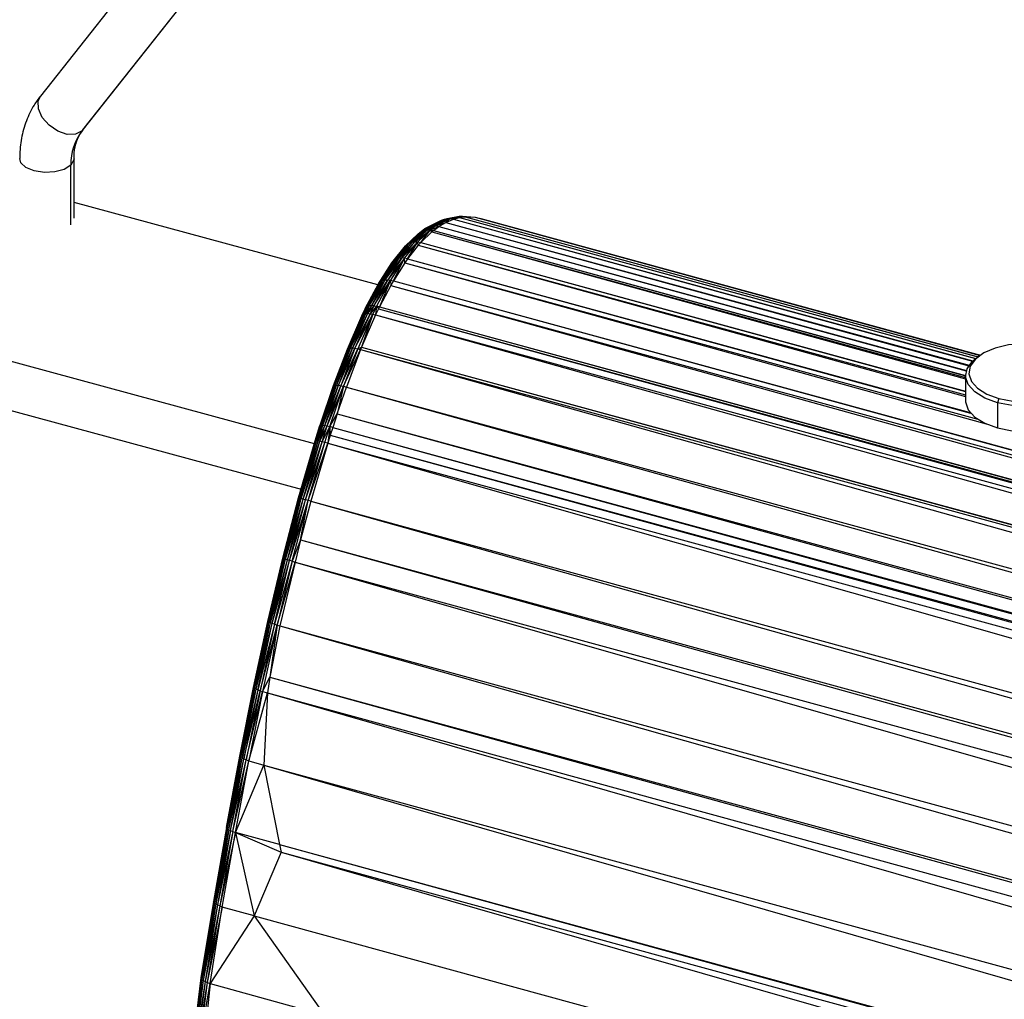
# Paper-space layout '_Trimétrica' of a CAD drawing. Header units: millimetres. Extents: x -83 to 632, y -116 to 1729.
# Tile 3 of 12: x -5 to 85, y 106 to 197. Entities that reach past the tile are written whole.
import ezdxf

# ---------------------------------------------------------------- set-up
doc = ezdxf.new("R2010")
doc.units = ezdxf.units.MM

psp = doc.layouts.new('_Trimétrica')

# ---------------------------------------------------------------- linework, layer by layer
at = {"color": 7, "linetype": 'Continuous', "lineweight": 25}
for p, q in [((178.643, 419.608), (-3.484, 189.519)), ((0.346, 186.316), (183.881, 418.184)), ((0.436, 186.416), (183.89, 418.181)), ((0.436, 186.416), (0.346, 186.316)), ((-0.678, 177.673), (-0.678, 183.162)), ((-0.39, 178.272), (-0.39, 183.763)), ((27.566, 172.132), (-0.39, 179.73)), ((32.133, 177.453), (33.694, 178.203)), ((32.133, 177.453), (33.435, 178.109)), ((32.38, 177.54), (33.967, 178.248)), ((32.38, 177.54), (33.694, 178.203)), ((32.644, 177.581), (33.967, 178.248)), ((32.644, 177.581), (34.247, 178.244)), ((34.247, 178.244), (32.918, 177.574)), ((32.918, 177.574), (33.823, 177.891)), ((33.196, 177.519), (33.823, 177.891)), ((33.435, 178.109), (33.694, 178.203)), ((33.694, 178.203), (35.052, 178.465)), ((33.694, 178.203), (34.772, 178.418)), ((33.694, 178.203), (33.967, 178.248)), ((34.247, 178.244), (33.823, 177.891)), ((33.823, 177.891), (34.527, 178.19)), ((33.823, 177.891), (81.982, 164.745)), ((33.823, 177.891), (81.952, 164.7)), ((33.967, 178.248), (35.052, 178.465)), ((33.967, 178.248), (35.336, 178.462)), ((33.967, 178.248), (34.247, 178.244)), ((35.336, 178.462), (34.247, 178.244)), ((34.247, 178.244), (35.101, 178.343)), ((34.247, 178.244), (34.527, 178.19)), ((34.527, 178.19), (35.101, 178.343)), ((34.527, 178.19), (82.326, 165.143)), ((34.527, 178.19), (82.287, 165.105)), ((34.772, 178.418), (35.052, 178.465)), ((35.052, 178.465), (35.336, 178.462)), ((35.336, 178.462), (35.101, 178.343)), ((35.101, 178.343), (35.617, 178.408)), ((35.101, 178.343), (82.601, 165.378)), ((35.101, 178.343), (82.572, 165.355)), ((35.336, 178.462), (35.617, 178.408)), ((35.336, 178.462), (36.526, 178.36)), ((35.617, 178.408), (82.809, 165.527)), ((35.617, 178.408), (36.526, 178.36)), ((35.617, 178.408), (82.788, 165.512)), ((36.526, 178.36), (83.017, 165.669)), ((36.526, 178.36), (37.051, 178.236)), ((36.526, 178.36), (82.997, 165.656)), ((37.051, 178.236), (83.037, 165.683)), ((37.051, 178.236), (83.035, 165.682)), ((30.119, 175.743), (31.433, 176.972)), ((30.119, 175.743), (31.245, 176.804)), ((30.29, 175.894), (31.651, 177.099)), ((30.29, 175.894), (31.433, 176.972)), ((30.493, 176.007), (31.893, 177.183)), ((30.493, 176.007), (31.651, 177.099)), ((30.723, 176.079), (32.154, 177.221)), ((30.723, 176.079), (31.893, 177.183)), ((30.974, 176.109), (32.154, 177.221)), ((30.974, 176.109), (32.425, 177.212)), ((32.425, 177.212), (31.24, 176.095)), ((31.245, 176.804), (31.433, 176.972)), ((31.433, 176.972), (32.133, 177.453)), ((31.433, 176.972), (31.909, 177.321)), ((31.433, 176.972), (31.651, 177.099)), ((31.515, 176.038), (32.425, 177.212)), ((32.549, 177.032), (31.515, 176.038)), ((31.651, 177.099), (32.38, 177.54)), ((31.651, 177.099), (32.133, 177.453)), ((31.651, 177.099), (31.893, 177.183)), ((31.893, 177.183), (32.644, 177.581)), ((31.893, 177.183), (32.38, 177.54)), ((31.893, 177.183), (32.154, 177.221)), ((31.909, 177.321), (32.133, 177.453)), ((32.133, 177.453), (32.38, 177.54)), ((32.154, 177.221), (32.644, 177.581)), ((32.154, 177.221), (32.918, 177.574)), ((32.154, 177.221), (32.425, 177.212)), ((32.38, 177.54), (32.644, 177.581)), ((32.918, 177.574), (32.425, 177.212)), ((32.425, 177.212), (33.196, 177.519)), ((32.549, 177.032), (32.425, 177.212)), ((32.425, 177.212), (32.702, 177.157)), ((32.702, 177.157), (32.549, 177.032)), ((32.549, 177.032), (81.665, 163.626)), ((32.549, 177.032), (81.665, 163.496)), ((32.644, 177.581), (32.918, 177.574)), ((32.702, 177.157), (33.196, 177.519)), ((32.702, 177.157), (81.665, 163.793)), ((32.702, 177.157), (81.665, 163.776)), ((32.918, 177.574), (33.196, 177.519)), ((33.196, 177.519), (81.742, 164.269)), ((33.196, 177.519), (81.727, 164.223)), ((28.97, 174.316), (30.29, 175.894)), ((29.123, 174.446), (30.493, 176.007)), ((29.123, 174.446), (30.29, 175.894)), ((29.311, 174.541), (30.723, 176.079)), ((29.311, 174.541), (30.493, 176.007)), ((29.529, 174.598), (30.974, 176.109)), ((29.529, 174.598), (30.723, 176.079)), ((29.772, 174.617), (30.974, 176.109)), ((31.24, 176.095), (29.772, 174.617)), ((30.033, 174.597), (31.24, 176.095)), ((30.119, 175.743), (30.29, 175.894)), ((30.29, 175.894), (30.493, 176.007)), ((30.306, 174.538), (31.24, 176.095)), ((30.493, 176.007), (30.723, 176.079)), ((30.723, 176.079), (30.974, 176.109)), ((30.974, 176.109), (31.24, 176.095)), ((31.286, 175.782), (31.24, 176.095)), ((31.24, 176.095), (31.515, 176.038)), ((31.515, 176.038), (31.286, 175.782)), ((31.515, 176.038), (81.665, 162.35)), ((31.515, 176.038), (81.665, 162.317)), ((28.97, 174.316), (30.119, 175.743)), ((31.286, 175.782), (30.306, 174.538)), ((31.286, 175.782), (81.665, 162.031)), ((31.286, 175.782), (81.665, 161.873)), ((-38.858, 173.999), (21.722, 157.534)), ((27.629, 172.251), (28.97, 174.316)), ((27.629, 172.251), (28.855, 174.155)), ((27.725, 172.383), (29.123, 174.446)), ((27.725, 172.383), (28.97, 174.316)), ((27.862, 172.487), (29.311, 174.541)), ((27.862, 172.487), (29.123, 174.446)), ((28.036, 172.559), (29.529, 174.598)), ((28.036, 172.559), (29.311, 174.541)), ((28.242, 172.599), (29.772, 174.617)), ((28.242, 172.599), (29.529, 174.598)), ((29.772, 174.617), (28.477, 172.604)), ((30.033, 174.597), (28.477, 172.604)), ((30.033, 174.597), (28.732, 172.576)), ((28.855, 174.155), (28.97, 174.316)), ((28.97, 174.316), (29.123, 174.446)), ((29.004, 172.514), (30.033, 174.597)), ((30.046, 174.166), (29.004, 172.514)), ((29.123, 174.446), (29.311, 174.541)), ((29.311, 174.541), (29.529, 174.598)), ((29.529, 174.598), (29.772, 174.617)), ((30.033, 174.597), (29.772, 174.617)), ((30.046, 174.166), (30.033, 174.597)), ((30.306, 174.538), (30.033, 174.597)), ((30.306, 174.538), (30.046, 174.166)), ((30.046, 174.166), (82.781, 159.772)), ((30.046, 174.166), (83.557, 159.345)), ((30.306, 174.538), (82.077, 160.406)), ((30.306, 174.538), (82.128, 160.345)), ((26.412, 169.967), (27.725, 172.383)), ((26.412, 169.967), (27.629, 172.251)), ((26.492, 170.07), (27.862, 172.487)), ((26.492, 170.07), (27.725, 172.383)), ((26.615, 170.148), (28.036, 172.559)), ((26.615, 170.148), (27.862, 172.487)), ((26.777, 170.199), (28.242, 172.599)), ((26.777, 170.199), (28.036, 172.559)), ((26.974, 170.22), (28.477, 172.604)), ((26.974, 170.22), (28.242, 172.599)), ((28.477, 172.604), (27.201, 170.213)), ((27.201, 170.213), (28.732, 172.576)), ((28.732, 172.576), (27.453, 170.177)), ((27.629, 172.251), (27.725, 172.383)), ((28.732, 172.576), (27.723, 170.113)), ((27.725, 172.383), (27.862, 172.487)), ((27.862, 172.487), (28.036, 172.559)), ((28.036, 172.559), (28.242, 172.599)), ((28.242, 172.599), (28.477, 172.604)), ((28.477, 172.604), (28.732, 172.576)), ((28.732, 172.576), (28.761, 172.091)), ((28.732, 172.576), (29.004, 172.514)), ((29.004, 172.514), (28.761, 172.091)), ((29.004, 172.514), (511.142, 40.418)), ((29.004, 172.514), (511.384, 40.843)), ((28.761, 172.091), (27.723, 170.113)), ((28.761, 172.091), (510.107, 38.434)), ((28.761, 172.091), (511.142, 40.418)), ((26.431, 169.479), (24.914, 166.315)), ((26.626, 169.497), (25.064, 166.338)), ((26.431, 169.479), (25.064, 166.338)), ((26.626, 169.497), (25.251, 166.337)), ((26.852, 169.486), (25.251, 166.337)), ((26.852, 169.486), (25.47, 166.314)), ((26.492, 170.07), (26.075, 169.268)), ((26.412, 169.967), (26.075, 169.268)), ((26.615, 170.148), (26.153, 169.364)), ((26.492, 170.07), (26.153, 169.364)), ((26.777, 170.199), (26.272, 169.435)), ((26.615, 170.148), (26.272, 169.435)), ((26.272, 169.435), (26.431, 169.479)), ((26.412, 169.967), (26.492, 170.07)), ((26.974, 170.22), (26.431, 169.479)), ((26.777, 170.199), (26.431, 169.479)), ((26.431, 169.479), (26.626, 169.497)), ((26.492, 170.07), (26.615, 170.148)), ((26.777, 170.199), (26.615, 170.148)), ((26.974, 170.22), (26.626, 169.497)), ((27.201, 170.213), (26.626, 169.497)), ((26.626, 169.497), (26.852, 169.486)), ((26.974, 170.22), (26.777, 170.199)), ((27.201, 170.213), (26.852, 169.486)), ((27.453, 170.177), (26.852, 169.486)), ((26.852, 169.486), (27.102, 169.447)), ((27.201, 170.213), (26.974, 170.22)), ((27.453, 170.177), (27.102, 169.447)), ((27.201, 170.213), (27.453, 170.177)), ((27.453, 170.177), (27.372, 169.382)), ((27.632, 169.927), (27.372, 169.382)), ((27.723, 170.113), (27.453, 170.177)), ((27.453, 170.177), (27.632, 169.927)), ((27.723, 170.113), (27.632, 169.927)), ((27.632, 169.927), (509.756, 37.701)), ((27.632, 169.927), (510.016, 38.248)), ((27.723, 170.113), (510.107, 38.434)), ((27.723, 170.113), (510.016, 38.248)), ((-36.814, 168.904), (20.501, 153.327)), ((26.153, 169.364), (24.741, 166.203)), ((26.075, 169.268), (24.741, 166.203)), ((26.272, 169.435), (24.806, 166.27)), ((26.153, 169.364), (24.806, 166.27)), ((26.272, 169.435), (24.914, 166.315)), ((25.47, 166.314), (27.102, 169.447)), ((27.102, 169.447), (25.718, 166.267)), ((27.102, 169.447), (26.075, 166.419)), ((27.372, 169.382), (26.075, 166.419)), ((26.075, 169.268), (26.153, 169.364)), ((26.153, 169.364), (26.272, 169.435)), ((27.102, 169.447), (27.372, 169.382)), ((27.372, 169.382), (508.461, 34.729)), ((27.372, 169.382), (509.756, 37.701)), ((24.806, 166.27), (23.467, 162.842)), ((24.741, 166.203), (23.467, 162.842)), ((24.914, 166.315), (23.522, 162.884)), ((24.806, 166.27), (23.522, 162.884)), ((25.064, 166.338), (23.622, 162.908)), ((24.914, 166.315), (23.622, 162.908)), ((25.064, 166.338), (23.765, 162.912)), ((25.251, 166.337), (23.765, 162.912)), ((25.251, 166.337), (23.946, 162.897)), ((23.946, 162.897), (25.47, 166.314)), ((25.47, 166.314), (24.161, 162.862)), ((24.161, 162.862), (25.718, 166.267)), ((25.718, 166.267), (24.406, 162.809)), ((24.406, 162.809), (25.986, 166.199)), ((25.986, 166.199), (24.673, 162.739)), ((24.741, 166.203), (24.806, 166.27)), ((24.806, 166.27), (24.914, 166.315)), ((24.914, 166.315), (25.064, 166.338)), ((25.064, 166.338), (25.251, 166.337)), ((25.251, 166.337), (25.47, 166.314)), ((25.47, 166.314), (25.718, 166.267)), ((25.718, 166.267), (26.075, 166.419)), ((25.718, 166.267), (25.986, 166.199)), ((26.075, 166.419), (25.986, 166.199)), ((25.986, 166.199), (507.058, 31.038)), ((25.986, 166.199), (508.372, 34.509)), ((26.075, 166.419), (508.461, 34.729)), ((26.075, 166.419), (508.372, 34.509)), ((83.008, 165.663), (82.768, 165.499)), ((81.665, 163.797), (81.665, 161.483)), ((23.522, 162.884), (22.242, 159.211)), ((23.467, 162.842), (22.242, 159.211)), ((23.622, 162.908), (22.29, 159.233)), ((23.522, 162.884), (22.29, 159.233)), ((22.384, 159.239), (23.765, 162.912)), ((23.622, 162.908), (22.384, 159.239)), ((22.522, 159.227), (23.765, 162.912)), ((22.522, 159.227), (23.946, 162.897)), ((22.699, 159.199), (23.946, 162.897)), ((22.699, 159.199), (24.161, 162.862)), ((22.911, 159.155), (24.161, 162.862)), ((22.911, 159.155), (24.406, 162.809)), ((23.154, 159.097), (24.406, 162.809)), ((23.467, 162.842), (23.522, 162.884)), ((23.522, 162.884), (23.622, 162.908)), ((23.622, 162.908), (23.765, 162.912)), ((23.765, 162.912), (23.946, 162.897)), ((24.406, 162.809), (23.831, 160.287)), ((23.831, 160.287), (24.673, 162.739)), ((23.946, 162.897), (24.161, 162.862)), ((24.161, 162.862), (24.406, 162.809)), ((24.406, 162.809), (24.673, 162.739)), ((24.673, 162.739), (506.213, 28.578)), ((24.673, 162.739), (507.058, 31.038)), ((84.738, 161.685), (84.598, 161.292)), ((84.598, 161.292), (84.598, 158.977)), ((23.154, 159.097), (23.831, 160.287)), ((23.831, 160.287), (23.42, 159.025)), ((23.831, 160.287), (506.213, 28.578)), ((23.831, 160.287), (505.801, 27.312)), ((22.29, 159.233), (21.795, 157.787)), ((21.795, 157.787), (22.242, 159.211)), ((22.384, 159.239), (21.841, 157.802)), ((21.841, 157.802), (22.29, 159.233)), ((21.933, 157.802), (22.384, 159.239)), ((21.933, 157.802), (22.522, 159.227)), ((22.069, 157.786), (22.522, 159.227)), ((22.069, 157.786), (22.699, 159.199)), ((22.242, 159.211), (22.29, 159.233)), ((22.244, 157.754), (22.699, 159.199)), ((22.244, 157.754), (22.911, 159.155)), ((22.29, 159.233), (22.384, 159.239)), ((22.384, 159.239), (22.522, 159.227)), ((22.456, 157.707), (22.911, 159.155)), ((22.456, 157.707), (23.154, 159.097)), ((22.522, 159.227), (22.699, 159.199)), ((22.698, 157.646), (23.154, 159.097)), ((22.699, 159.199), (22.911, 159.155)), ((22.911, 159.155), (23.154, 159.097)), ((23.154, 159.097), (22.964, 157.573)), ((23.154, 159.097), (23.195, 158.313)), ((23.42, 159.025), (23.154, 159.097)), ((23.42, 159.025), (23.195, 158.313)), ((23.42, 159.025), (505.801, 27.312)), ((23.42, 159.025), (505.574, 26.597)), ((21.841, 157.802), (20.269, 152.527)), ((20.269, 152.527), (21.795, 157.787)), ((20.309, 152.523), (21.933, 157.802)), ((20.309, 152.523), (21.841, 157.802)), ((20.396, 152.504), (21.933, 157.802)), ((20.396, 152.504), (22.069, 157.786)), ((20.527, 152.472), (22.069, 157.786)), ((20.527, 152.472), (22.244, 157.754)), ((20.699, 152.427), (22.244, 157.754)), ((20.699, 152.427), (22.456, 157.707)), ((20.907, 152.371), (22.456, 157.707)), ((21.841, 157.802), (21.795, 157.787)), ((21.933, 157.802), (21.841, 157.802)), ((22.069, 157.786), (21.933, 157.802)), ((22.244, 157.754), (22.069, 157.786)), ((22.456, 157.707), (22.244, 157.754)), ((22.698, 157.646), (22.456, 157.707)), ((23.195, 158.313), (22.964, 157.573)), ((23.195, 158.313), (505.343, 25.855)), ((23.195, 158.313), (505.574, 26.597)), ((20.907, 152.371), (22.698, 157.646)), ((21.147, 152.305), (22.698, 157.646)), ((21.147, 152.305), (22.964, 157.573)), ((22.964, 157.573), (21.413, 152.23)), ((22.964, 157.573), (22.698, 157.646)), ((22.964, 157.573), (503.783, 20.494)), ((22.964, 157.573), (505.343, 25.855)), ((18.828, 146.985), (20.269, 152.527)), ((18.828, 146.985), (20.309, 152.523)), ((18.863, 146.964), (20.309, 152.523)), ((18.863, 146.964), (20.396, 152.504)), ((18.946, 146.931), (20.396, 152.504)), ((18.946, 146.931), (20.527, 152.472)), ((19.074, 146.886), (20.527, 152.472)), ((19.074, 146.886), (20.699, 152.427)), ((19.243, 146.832), (20.699, 152.427)), ((19.243, 146.832), (20.907, 152.371)), ((19.449, 146.768), (20.907, 152.371)), ((19.449, 146.768), (21.147, 152.305)), ((19.688, 146.697), (21.147, 152.305)), ((20.309, 152.523), (20.269, 152.527)), ((20.396, 152.504), (20.309, 152.523)), ((20.527, 152.472), (20.396, 152.504)), ((20.468, 148.662), (21.147, 152.305)), ((20.699, 152.427), (20.527, 152.472)), ((20.907, 152.371), (20.699, 152.427)), ((21.147, 152.305), (20.907, 152.371)), ((21.413, 152.23), (21.147, 152.305)), ((21.413, 152.23), (20.468, 148.662)), ((21.413, 152.23), (503.783, 20.494)), ((21.413, 152.23), (502.831, 16.913)), ((20.468, 148.662), (19.688, 146.697)), ((20.468, 148.662), (19.954, 146.62)), ((20.468, 148.662), (502.831, 16.913)), ((20.468, 148.662), (502.313, 14.865)), ((17.454, 141.172), (18.828, 146.985)), ((17.454, 141.172), (18.863, 146.964)), ((17.486, 141.138), (18.863, 146.964)), ((17.486, 141.138), (18.946, 146.931)), ((17.566, 141.093), (18.946, 146.931)), ((17.566, 141.093), (19.074, 146.886)), ((17.691, 141.038), (19.074, 146.886)), ((17.691, 141.038), (19.243, 146.832)), ((17.858, 140.975), (19.243, 146.832)), ((18.863, 146.964), (18.828, 146.985)), ((18.946, 146.931), (18.863, 146.964)), ((19.074, 146.886), (18.946, 146.931)), ((19.243, 146.832), (19.074, 146.886)), ((19.449, 146.768), (19.243, 146.832)), ((17.858, 140.975), (19.449, 146.768)), ((18.063, 140.905), (19.449, 146.768)), ((19.688, 146.697), (18.063, 140.905)), ((19.688, 146.697), (18.301, 140.83)), ((18.301, 140.83), (19.954, 146.62)), ((19.954, 146.62), (18.566, 140.752)), ((19.688, 146.697), (19.449, 146.768)), ((19.688, 146.697), (19.954, 146.62)), ((19.954, 146.62), (500.913, 8.974)), ((19.954, 146.62), (502.313, 14.865)), ((16.136, 135.098), (17.454, 141.172)), ((16.136, 135.098), (17.486, 141.138)), ((16.166, 135.053), (17.486, 141.138)), ((16.166, 135.053), (17.566, 141.093)), ((16.243, 134.998), (17.566, 141.093)), ((16.243, 134.998), (17.691, 141.038)), ((16.366, 134.934), (17.691, 141.038)), ((16.366, 134.934), (17.858, 140.975)), ((16.531, 134.864), (17.858, 140.975)), ((18.063, 140.905), (16.531, 134.864)), ((18.063, 140.905), (16.735, 134.789)), ((16.735, 134.789), (18.301, 140.83)), ((18.301, 140.83), (16.972, 134.71)), ((17.486, 141.138), (17.454, 141.172)), ((17.566, 141.093), (17.486, 141.138)), ((17.691, 141.038), (17.566, 141.093)), ((18.301, 140.83), (17.619, 136.037)), ((18.566, 140.752), (17.619, 136.037)), ((17.858, 140.975), (17.691, 141.038)), ((18.063, 140.905), (17.858, 140.975)), ((18.063, 140.905), (18.301, 140.83)), ((18.301, 140.83), (18.566, 140.752)), ((18.566, 140.752), (500.913, 8.974)), ((18.566, 140.752), (499.874, 4.263)), ((16.972, 134.71), (17.619, 136.037)), ((17.619, 136.037), (17.416, 134.578)), ((17.619, 136.037), (499.874, 4.263)), ((17.619, 136.037), (499.57, 2.83)), ((14.866, 128.772), (16.136, 135.098)), ((14.866, 128.772), (16.166, 135.053)), ((14.894, 128.717), (16.166, 135.053)), ((16.166, 135.053), (16.136, 135.098)), ((16.243, 134.998), (16.166, 135.053)), ((14.894, 128.717), (16.243, 134.998)), ((14.969, 128.654), (16.243, 134.998)), ((14.969, 128.654), (16.366, 134.934)), ((15.091, 128.583), (16.366, 134.934)), ((16.531, 134.864), (15.091, 128.583)), ((16.531, 134.864), (15.254, 128.507)), ((15.254, 128.507), (16.735, 134.789)), ((16.735, 134.789), (15.457, 128.427)), ((15.457, 128.427), (16.972, 134.71)), ((16.972, 134.71), (15.694, 128.346)), ((15.694, 128.346), (17.416, 134.578)), ((16.366, 134.934), (16.243, 134.998)), ((16.531, 134.864), (16.366, 134.934)), ((16.531, 134.864), (16.735, 134.789)), ((16.735, 134.789), (16.972, 134.71)), ((16.972, 134.71), (17.416, 134.578)), ((17.416, 134.578), (17.086, 127.937)), ((17.416, 134.578), (498.276, -3.562)), ((17.416, 134.578), (499.57, 2.83)), ((13.638, 122.201), (14.866, 128.772)), ((13.638, 122.201), (14.894, 128.717)), ((13.664, 122.138), (14.894, 128.717)), ((14.866, 128.772), (14.894, 128.717)), ((14.894, 128.717), (14.969, 128.654)), ((13.664, 122.138), (14.969, 128.654)), ((13.738, 122.067), (14.969, 128.654)), ((13.738, 122.067), (15.091, 128.583)), ((13.858, 121.99), (15.091, 128.583)), ((13.858, 121.99), (15.254, 128.507)), ((14.02, 121.909), (15.254, 128.507)), ((14.02, 121.909), (15.457, 128.427)), ((14.222, 121.825), (15.457, 128.427)), ((14.222, 121.825), (15.694, 128.346)), ((14.464, 121.725), (15.694, 128.346)), ((14.464, 121.725), (17.086, 127.937)), ((14.969, 128.654), (15.091, 128.583)), ((15.091, 128.583), (15.254, 128.507)), ((15.254, 128.507), (15.457, 128.427)), ((15.457, 128.427), (15.694, 128.346)), ((15.694, 128.346), (17.086, 127.937)), ((17.086, 127.937), (498.276, -3.562)), ((17.086, 127.937), (497.025, -10.196)), ((17.086, 127.937), (18.524, 120.632)), ((13.638, 122.201), (12.447, 115.393)), ((13.664, 122.138), (12.447, 115.393)), ((13.664, 122.138), (12.472, 115.322)), ((13.738, 122.067), (12.472, 115.322)), ((13.738, 122.067), (12.544, 115.245)), ((13.858, 121.99), (12.544, 115.245)), ((13.858, 121.99), (12.663, 115.162)), ((14.02, 121.909), (12.663, 115.162)), ((14.02, 121.909), (12.824, 115.076)), ((14.222, 121.825), (12.824, 115.076)), ((14.222, 121.825), (13.025, 114.989)), ((14.464, 121.725), (13.025, 114.989)), ((13.258, 114.862), (14.464, 121.725)), ((13.638, 122.201), (13.664, 122.138)), ((13.664, 122.138), (13.738, 122.067)), ((13.738, 122.067), (13.858, 121.99)), ((13.858, 121.99), (14.02, 121.909)), ((14.02, 121.909), (14.222, 121.825)), ((14.222, 121.825), (14.464, 121.725)), ((18.524, 120.632), (14.464, 121.725)), ((14.464, 121.725), (18.686, 119.928)), ((14.464, 121.725), (16.202, 114.074)), ((18.524, 120.632), (497.025, -10.196)), ((18.524, 120.632), (18.686, 119.928)), ((18.524, 120.632), (496.923, -10.757)), ((18.686, 119.928), (16.202, 114.074)), ((18.686, 119.928), (495.813, -17.067)), ((18.686, 119.928), (496.923, -10.757)), ((12.447, 115.393), (11.295, 108.369)), ((12.472, 115.322), (11.295, 108.369)), ((12.472, 115.322), (11.318, 108.292)), ((12.544, 115.245), (11.318, 108.292)), ((12.544, 115.245), (11.389, 108.209)), ((12.663, 115.162), (11.389, 108.209)), ((12.663, 115.162), (11.507, 108.121)), ((12.472, 115.322), (12.447, 115.393)), ((12.544, 115.245), (12.472, 115.322)), ((12.663, 115.162), (12.544, 115.245)), ((12.824, 115.076), (12.663, 115.162)), ((12.824, 115.076), (11.507, 108.121)), ((12.824, 115.076), (11.667, 108.031)), ((13.025, 114.989), (11.667, 108.031)), ((13.025, 114.989), (11.867, 107.94)), ((13.258, 114.862), (11.867, 107.94)), ((12.134, 107.843), (13.258, 114.862)), ((13.025, 114.989), (12.824, 115.076)), ((13.258, 114.862), (13.025, 114.989)), ((16.202, 114.074), (13.258, 114.862)), ((16.202, 114.074), (12.134, 107.843)), ((16.202, 114.074), (495.813, -17.067)), ((16.202, 114.074), (22.659, 104.928)), ((11.295, 108.369), (10.482, 102.028)), ((11.318, 108.292), (10.482, 102.028)), ((11.318, 108.292), (10.502, 101.955)), ((11.389, 108.209), (10.502, 101.955)), ((11.389, 108.209), (10.571, 101.878)), ((11.507, 108.121), (10.571, 101.878)), ((11.507, 108.121), (10.688, 101.799)), ((11.667, 108.031), (10.688, 101.799)), ((11.667, 108.031), (10.85, 101.719)), ((11.867, 107.94), (10.85, 101.719)), ((11.867, 107.94), (11.053, 101.641)), ((11.053, 101.641), (12.134, 107.843)), ((11.295, 108.369), (11.318, 108.292)), ((11.318, 108.292), (11.389, 108.209)), ((11.389, 108.209), (11.507, 108.121)), ((12.134, 107.843), (11.458, 101.469)), ((11.507, 108.121), (11.667, 108.031)), ((11.667, 108.031), (11.867, 107.94)), ((11.867, 107.94), (12.134, 107.843)), ((12.134, 107.843), (22.659, 104.928))]:
    psp.add_line(p, q, dxfattribs=at)
at = {"color": 7, "linetype": 'Continuous', "lineweight": 25, "flags": 128}
for points in [[(0.346, 186.316), (-0.243, 186.006), (-1.027, 185.994), (-1.886, 186.284), (-2.691, 186.829), (-3.317, 187.548), (-3.671, 188.331), (-3.698, 189.058), (-3.484, 189.519)], [(-0.678, 183.162), (-1.293, 182.772), (-2.151, 182.533), (-3.121, 182.481), (-4.056, 182.624), (-4.814, 182.941), (-5.278, 183.383), (-5.39, 183.764)], [(-0.39, 183.751), (-0.4, 183.644), (-0.678, 183.162)], [(89.592, 166.423), (88.319, 166.666), (86.967, 166.73), (85.629, 166.613), (84.395, 166.321), (83.351, 165.874), (82.566, 165.304), (82.095, 164.648), (81.969, 163.952), (82.197, 163.263), (82.764, 162.628), (83.63, 162.09), (84.738, 161.685)], [(84.738, 161.685), (86.011, 161.443), (87.363, 161.378), (88.701, 161.495), (89.934, 161.787), (90.979, 162.234), (91.764, 162.804), (92.235, 163.46), (92.361, 164.156), (92.133, 164.845), (91.566, 165.48), (90.699, 166.019), (89.592, 166.423)], [(84.598, 161.292), (83.427, 161.719), (82.51, 162.288), (81.91, 162.96), (81.669, 163.689), (81.802, 164.426), (82.301, 165.119), (82.768, 165.499)], [(91.561, 165.499), (91.82, 165.306), (92.42, 164.634), (92.661, 163.905), (92.528, 163.168), (92.029, 162.475), (91.199, 161.872), (90.094, 161.399), (88.789, 161.091), (87.374, 160.966), (85.945, 161.035), (84.598, 161.292)], [(81.665, 161.483), (81.669, 161.375), (81.91, 160.646), (82.51, 159.974), (83.427, 159.405), (84.598, 158.977)], [(84.598, 158.977), (85.945, 158.721), (87.374, 158.652), (88.789, 158.776), (90.094, 159.085), (91.199, 159.557), (92.029, 160.161), (92.528, 160.854), (92.665, 161.483)]]:
    psp.add_lwpolyline(points, dxfattribs=at)
at = {"color": 7, "linetype": 'Continuous', "lineweight": 25}
psp.add_arc((4.347, 183.273), 5.026, 142.74648, 181.26582, dxfattribs=at)
for points, knots in [([(-3.484, 189.519), (-3.684, 189.247), (-4.202, 188.541), (-4.821, 187.244), (-5.265, 185.653), (-5.385, 184.467), (-5.389, 183.834), (-5.39, 183.763)], [0, 0, 0, 0, 0.167477, 0.434404, 0.702554, 0.966612, 1, 1, 1, 1]), ([(-0.39, 183.763), (-0.384, 183.946), (-0.367, 184.511), (-0.176, 185.353), (0.137, 186.015), (0.375, 186.333), (0.436, 186.416)], [0, 0, 0, 0, 0.166519, 0.515439, 0.873799, 1, 1, 1, 1])]:
    psp.add_open_spline(points, degree=3, knots=knots, dxfattribs=at)

doc.saveas('drawing.dxf')
